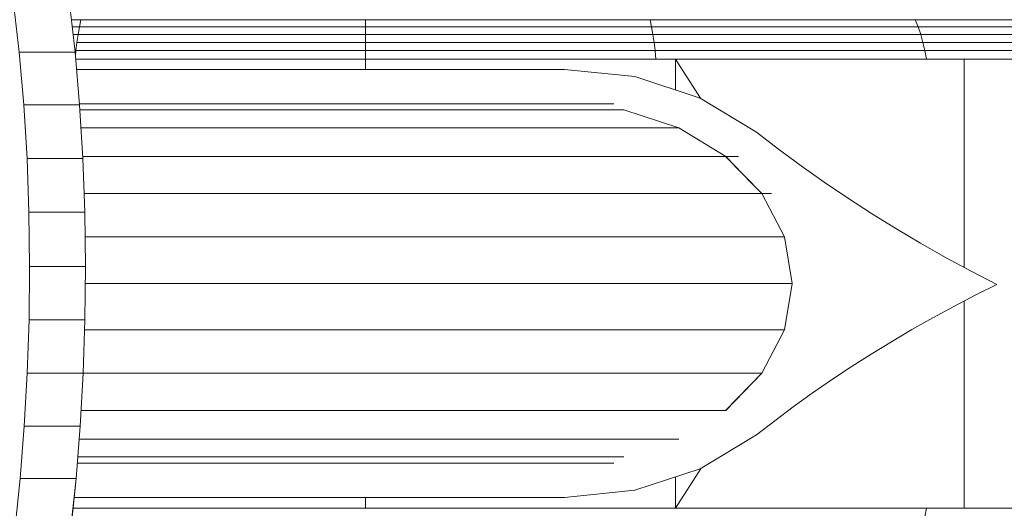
# Model space of a CAD drawing. Header units: millimetres. Extents: x -5903 to 5148, y -923 to 11622.
# Tile 30 of 37: x 3669 to 3920, y 7092 to 7217. Entities that reach past the tile are written whole.
import ezdxf

# ---------------------------------------------------------------- set-up
doc = ezdxf.new("R2010")
doc.units = ezdxf.units.MM
doc.layers.add('G-XREF-____-OTLN', color=7, linetype='Continuous', lineweight=9, true_color=0x007f7f)
doc.layers.add('I-FURN-____-OTLN', color=7, linetype='Continuous', lineweight=9)

# ---------------------------------------------------------------- blocks, each defined once
blk = doc.blocks.new('Gym_Bicycle - BYCYCLE_dwg-951122-Level 1')
at = {"layer": 'G-XREF-____-OTLN'}
for p, q in [((378.48, 300.42), (379.84, 313.57)), ((392.71, 300.42), (394.07, 313.57)), ((394.07, 313.57), (392.71, 300.42)), ((392.71, 300.42), (394.07, 313.57)), ((162.01, 307.98), (162.42, 310.16)), ((152.4, 307.98), (89.27, 307.98)), ((171.61, 307.98), (116.45, 307.98)), ((152.4, 307.98), (152.4, 255.22)), ((152.4, 307.98), (189.16, 307.98)), ((152.4, 307.98), (152.4, 255.22)), ((225.91, 307.98), (157.51, 307.98)), ((235.86, 307.98), (171.61, 307.98)), ((189.16, 307.98), (225.91, 307.98)), ((219.36, 297.8), (225.91, 307.98)), ((225.91, 307.98), (219.36, 297.8)), ((225.91, 307.98), (225.91, 300.01)), ((379.26, 307.98), (225.91, 307.98)), ((304.8, 307.98), (225.91, 307.98)), ((295.98, 307.98), (225.91, 307.98)), ((304.8, 307.98), (235.86, 307.98)), ((304.8, 305.24), (304.8, 307.98)), ((373.74, 307.98), (304.8, 307.98)), ((379.26, 307.98), (304.8, 307.98)), ((304.8, 307.98), (304.8, 305.24)), ((379.33, 307.98), (313.62, 307.98)), ((373.74, 307.98), (379.26, 307.98)), ((219.6, 297.94), (236.24, 303.39)), ((236.24, 303.39), (219.6, 297.94)), ((236.24, 303.39), (254.11, 305.24)), ((236.24, 303.39), (254.11, 305.24)), ((378.98, 305.24), (254.11, 305.24)), ((378.98, 305.24), (254.11, 305.24)), ((377.42, 287.09), (378.48, 300.42)), ((378.48, 300.42), (392.71, 300.42)), ((392.71, 300.42), (378.48, 300.42)), ((391.65, 287.09), (392.71, 300.42)), ((392.71, 300.42), (391.65, 287.09)), ((391.65, 287.09), (392.71, 300.42)), ((219.6, 297.94), (205.3, 289.28)), ((205.3, 289.28), (219.6, 297.94)), ((254.11, 296.47), (241.62, 296.47)), ((254.11, 296.47), (253.96, 296.47)), ((378.16, 296.47), (253.96, 296.47)), ((378.16, 296.47), (254.11, 296.47)), ((239.01, 294.92), (378.04, 294.92)), ((378.04, 294.92), (239.01, 294.92)), ((200.65, 285.68), (205.3, 289.28)), ((225.08, 290.35), (377.68, 290.35)), ((225.08, 290.35), (377.68, 290.35)), ((376.65, 273.62), (377.42, 287.09)), ((377.42, 287.09), (391.65, 287.09)), ((391.65, 287.09), (377.42, 287.09)), ((390.89, 273.62), (391.65, 287.09)), ((390.89, 273.62), (391.65, 287.09)), ((390.89, 273.62), (391.65, 287.09)), ((195.91, 282.14), (200.65, 285.68)), ((195.91, 282.14), (191.08, 278.68)), ((203.94, 273.61), (213.16, 283.08)), ((213.12, 283.08), (203.94, 273.61)), ((203.95, 273.61), (213.16, 283.08)), ((213.12, 283.08), (377.19, 283.08)), ((213.12, 283.08), (377.19, 283.08)), ((186.17, 275.3), (191.08, 278.68)), ((181.17, 271.98), (186.17, 275.3)), ((198.17, 262.59), (203.95, 273.61)), ((198.17, 262.59), (203.94, 273.61)), ((203.94, 273.61), (198.17, 262.59)), ((203.94, 273.61), (198.17, 262.59)), ((203.94, 273.61), (376.65, 273.61)), ((203.94, 273.61), (376.65, 273.61)), ((376.2, 260.05), (376.65, 273.62)), ((376.65, 273.62), (390.89, 273.62)), ((390.89, 273.62), (376.65, 273.62)), ((390.43, 260.05), (390.89, 273.62)), ((390.43, 260.05), (390.89, 273.62)), ((390.43, 260.05), (390.89, 273.62)), ((176.1, 268.75), (181.17, 271.98)), ((176.1, 268.75), (170.95, 265.59)), ((170.95, 265.59), (165.72, 262.51)), ((165.72, 262.51), (160.42, 259.52)), ((196.19, 250.75), (198.17, 262.59)), ((196.19, 250.75), (198.17, 262.59)), ((198.17, 262.59), (196.19, 250.75)), ((376.28, 262.59), (198.17, 262.59)), ((198.17, 262.59), (376.28, 262.59)), ((155.05, 256.6), (160.42, 259.52)), ((376.04, 246.43), (376.2, 260.05)), ((376.2, 260.05), (390.43, 260.05)), ((390.43, 260.05), (376.2, 260.05)), ((390.28, 246.43), (390.43, 260.05)), ((390.28, 246.43), (390.43, 260.05)), ((390.28, 246.43), (390.43, 260.05)), ((149.6, 253.76), (155.05, 256.6)), ((144.09, 251.01), (149.6, 253.76)), ((144.09, 251.01), (150.68, 247.62)), ((196.19, 250.75), (198.17, 238.92)), ((196.19, 250.75), (376.09, 250.75)), ((198.17, 238.92), (196.19, 250.75)), ((376.09, 250.75), (196.19, 250.75)), ((376.09, 250.75), (196.21, 250.75)), ((157.17, 244.11), (150.68, 247.62)), ((152.4, 246.69), (152.4, 193.68)), ((152.4, 246.69), (152.4, 193.68)), ((376.21, 232.65), (376.04, 246.43)), ((390.28, 246.43), (376.04, 246.43)), ((390.28, 246.43), (376.04, 246.43)), ((390.45, 232.65), (390.28, 246.43)), ((390.45, 232.65), (390.28, 246.43)), ((163.56, 240.5), (157.17, 244.11)), ((169.85, 236.77), (163.56, 240.5)), ((198.17, 238.92), (200.04, 235.35)), ((376.14, 238.92), (198.17, 238.92)), ((198.17, 238.92), (376.14, 238.92)), ((176.04, 232.94), (169.85, 236.77)), ((203.95, 227.89), (200.04, 235.35)), ((176.04, 232.94), (182.12, 229)), ((376.72, 218.92), (376.21, 232.65)), ((390.45, 232.65), (376.21, 232.65)), ((390.45, 232.65), (376.21, 232.65)), ((390.95, 218.92), (390.45, 232.65)), ((390.45, 232.65), (390.95, 218.92)), ((182.12, 229), (188.09, 224.96)), ((376.39, 227.89), (201.48, 227.89)), ((203.95, 227.89), (213.16, 218.43)), ((203.95, 227.89), (206.56, 225.21)), ((203.95, 227.89), (206.56, 225.21)), ((203.95, 227.89), (376.39, 227.89)), ((203.95, 227.89), (206.56, 225.21)), ((203.95, 227.89), (376.39, 227.89)), ((193.94, 220.81), (188.09, 224.96)), ((199.68, 216.57), (193.94, 220.81)), ((209.87, 218.43), (213.12, 218.43)), ((210.66, 218.43), (376.75, 218.43)), ((213.12, 218.43), (376.75, 218.43)), ((213.16, 218.43), (213.12, 218.43)), ((213.12, 218.43), (376.75, 218.43)), ((376.72, 218.92), (377.56, 205.3)), ((376.72, 218.92), (390.95, 218.92)), ((390.95, 218.92), (376.72, 218.92)), ((391.79, 205.3), (390.95, 218.92)), ((390.95, 218.92), (391.79, 205.3)), ((205.3, 212.23), (199.68, 216.57)), ((219.6, 203.57), (205.3, 212.23)), ((205.3, 212.23), (219.6, 203.57)), ((225.08, 211.16), (377.2, 211.16)), ((225.08, 211.16), (377.2, 211.16)), ((239.01, 206.59), (377.48, 206.59)), ((239.01, 206.59), (377.48, 206.59)), ((225.91, 193.68), (219.56, 203.57)), ((219.56, 203.57), (225.91, 193.68)), ((236.24, 198.12), (219.6, 203.57)), ((219.6, 203.57), (236.24, 198.12)), ((241.62, 205.03), (253.96, 205.03)), ((253.96, 205.03), (377.58, 205.03)), ((253.96, 205.03), (377.58, 205.03)), ((377.56, 205.3), (378.73, 191.86)), ((377.56, 205.3), (391.79, 205.3)), ((391.79, 205.3), (377.56, 205.3)), ((392.96, 191.86), (391.79, 205.3)), ((391.79, 205.3), (392.96, 191.86)), ((225.91, 193.68), (225.91, 201.5)), ((254.11, 196.27), (236.24, 198.12)), ((236.24, 198.12), (254.11, 196.27)), ((378.35, 196.27), (254.11, 196.27)), ((254.11, 196.27), (378.35, 196.27)), ((304.8, 193.68), (304.8, 196.27)), ((304.8, 193.68), (304.8, 196.27)), ((152.4, 193.68), (89.27, 193.68)), ((102.86, 193.68), (162.01, 193.68)), ((171.61, 193.68), (116.45, 193.68)), ((189.16, 193.68), (152.4, 193.68)), ((225.91, 193.68), (157.51, 193.68)), ((162.01, 193.68), (230.89, 193.68)), ((162.01, 193.68), (162.42, 191.5)), ((171.61, 193.68), (235.86, 193.68)), ((225.91, 193.68), (189.16, 193.68)), ((378.57, 193.68), (225.91, 193.68)), ((225.91, 193.68), (304.8, 193.68)), ((295.98, 193.68), (225.91, 193.68)), ((378.57, 193.68), (230.89, 193.68)), ((230.89, 193.68), (231.1, 191.5)), ((230.89, 193.68), (231.1, 191.5)), ((304.8, 193.68), (235.86, 193.68)), ((373.74, 193.68), (304.8, 193.68)), ((378.57, 193.68), (304.8, 193.68)), ((304.8, 193.68), (304.8, 191.5)), ((378.65, 193.68), (313.62, 193.68)), ((378.57, 193.68), (373.74, 193.68)), ((162.42, 191.5), (103.45, 191.5)), ((231.1, 191.5), (162.42, 191.5)), ((162.42, 191.5), (162.92, 189.4)), ((231.1, 191.5), (162.42, 191.5)), ((162.42, 191.5), (162.92, 189.4)), ((231.36, 189.4), (231.1, 191.5)), ((304.8, 191.5), (231.1, 191.5)), ((378.5, 191.5), (304.8, 191.5)), ((304.8, 189.4), (304.8, 191.5)), ((378.5, 191.5), (378.24, 189.4)), ((378.64, 192.91), (378.5, 191.5)), ((380.23, 178.65), (378.73, 191.86)), ((378.73, 191.86), (392.96, 191.86)), ((392.96, 191.86), (378.73, 191.86)), ((162.92, 189.4), (104.15, 189.4)), ((162.92, 189.4), (104.15, 189.4)), ((231.36, 189.4), (162.92, 189.4)), ((162.92, 189.4), (163.5, 187.37)), ((231.66, 187.37), (231.36, 189.4)), ((304.8, 189.4), (231.36, 189.4)), ((378.24, 189.4), (304.8, 189.4)), ((304.8, 189.4), (304.8, 187.37)), ((378.24, 189.4), (377.94, 187.37)), ((163.5, 187.37), (104.97, 187.37)), ((163.5, 187.37), (104.97, 187.37)), ((231.66, 187.37), (163.5, 187.37)), ((164.16, 185.44), (163.5, 187.37)), ((231.66, 187.37), (304.8, 187.37)), ((231.66, 187.37), (232, 185.44)), ((377.94, 187.37), (304.8, 187.37)), ((304.8, 187.37), (304.8, 185.44)), ((304.8, 187.37), (304.8, 185.44)), ((377.6, 185.44), (377.94, 187.37)), ((379.24, 187.37), (377.94, 187.37)), ((379.24, 187.37), (377.94, 187.37)), ((164.16, 185.44), (105.9, 185.44)), ((232, 185.44), (164.16, 185.44)), ((164.88, 183.62), (164.16, 185.44)), ((232.37, 183.62), (232, 185.44)), ((304.8, 185.44), (232, 185.44)), ((304.8, 183.62), (232.37, 183.62)), ((377.6, 185.44), (304.8, 185.44)), ((304.8, 183.62), (304.8, 185.44)), ((377.23, 183.62), (377.6, 185.44)), ((377.23, 183.62), (379.66, 183.62)), ((379.46, 185.44), (377.6, 185.44)), ((377.6, 185.44), (379.46, 185.44))]:
    blk.add_line(p, q, dxfattribs=at)
at = {"layer": 'G-XREF-____-OTLN', "flags": 128}
for points in [[(376.04, 246.43), (376.2, 260.05), (376.65, 273.62), (377.42, 287.09), (378.48, 300.42), (379.84, 313.57), (381.49, 326.47), (383.43, 339.1), (385.65, 351.4), (388.14, 363.34), (390.89, 374.87)], [(144.09, 251.01), (149.6, 253.76), (155.05, 256.6), (160.42, 259.52), (165.72, 262.51), (170.95, 265.59), (176.1, 268.75), (181.17, 271.98), (186.17, 275.3), (191.08, 278.68), (195.91, 282.14), (200.65, 285.68), (205.3, 289.28)], [(213.16, 283.08), (213.12, 283.08), (203.94, 273.61)], [(205.3, 212.23), (199.68, 216.57), (193.94, 220.81), (188.09, 224.96), (182.12, 229), (176.04, 232.94), (169.85, 236.77), (163.56, 240.5), (157.17, 244.11), (150.68, 247.62), (144.09, 251.01)], [(376.04, 246.43), (376.21, 232.65), (376.72, 218.92), (377.56, 205.3), (378.73, 191.86), (380.23, 178.65), (382.04, 165.71), (384.17, 153.11), (386.61, 140.9), (389.33, 129.13)], [(390.28, 246.43), (390.45, 232.65), (390.95, 218.92), (391.79, 205.3)], [(198.17, 238.92), (200.04, 235.35), (203.95, 227.89)], [(239.01, 206.59), (225.08, 211.16), (213.12, 218.43), (206.56, 225.21)], [(391.79, 205.3), (392.96, 191.86), (394.46, 178.65)], [(102.86, 193.68), (103.45, 191.5), (162.42, 191.5), (162.01, 193.68)], [(304.8, 189.4), (304.8, 191.5), (304.8, 193.68)], [(378.5, 191.5), (304.8, 191.5), (231.1, 191.5), (231.36, 189.4)], [(378.64, 192.91), (378.5, 191.5), (378.24, 189.4), (304.8, 189.4)], [(231.36, 189.4), (162.92, 189.4), (163.5, 187.37), (231.66, 187.37), (231.36, 189.4), (304.8, 189.4), (304.8, 187.37), (231.66, 187.37)], [(378.24, 189.4), (377.94, 187.37), (304.8, 187.37)], [(105.9, 185.44), (164.16, 185.44), (163.5, 187.37)], [(231.66, 187.37), (232, 185.44), (164.16, 185.44)], [(377.94, 187.37), (377.6, 185.44), (304.8, 185.44), (232, 185.44)], [(164.16, 185.44), (164.88, 183.62), (106.93, 183.62), (62.46, 183.62)], [(232, 185.44), (232.37, 183.62), (164.88, 183.62)], [(304.8, 185.44), (304.8, 183.62), (377.23, 183.62), (377.6, 185.44)]]:
    blk.add_lwpolyline(points, dxfattribs=at)
blk = doc.blocks.new('Gym_Bicycle - Gym_Bicycle-951134-Level 1')
blk.add_blockref('Gym_Bicycle - BYCYCLE_dwg-951122-Level 1', (-349.12, -253.52))

msp = doc.modelspace()

# ---------------------------------------------------------------- block references
at = {"layer": 'I-FURN-____-OTLN', "rotation": 180}
msp.add_blockref('Gym_Bicycle - Gym_Bicycle-951134-Level 1', (3712.6, 7146.94), dxfattribs=at)

doc.saveas('drawing.dxf')
